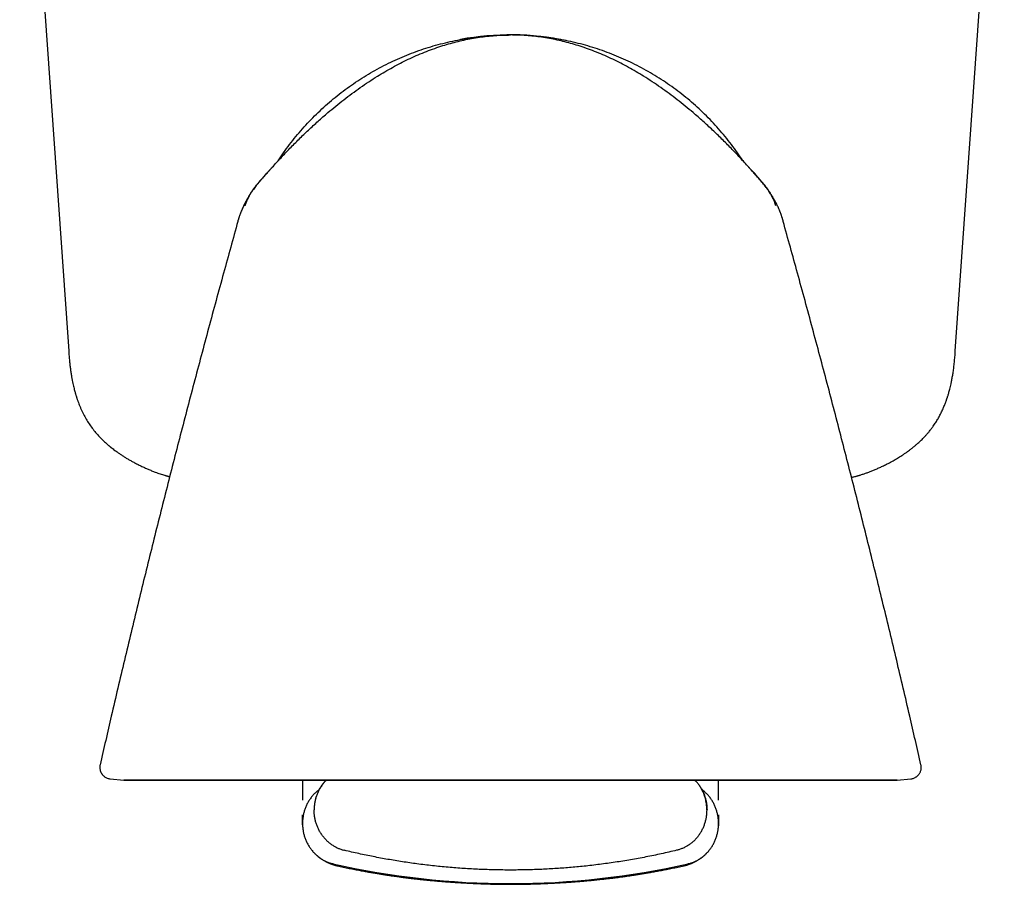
# Model space of a CAD drawing. Header units: millimetres. Extents: x 8 to 865, y 12 to 845.
# Tile 11 of 23: x 474 to 517, y 389 to 426. Entities that reach past the tile are written whole.
import ezdxf

# ---------------------------------------------------------------- set-up
doc = ezdxf.new("R2010")
doc.units = ezdxf.units.MM

msp = doc.modelspace()

# ---------------------------------------------------------------- linework, layer by layer
at = {"color": 7, "linetype": 'Continuous', "lineweight": 30}
for p, q in [((474.015, 441.969), (476.135, 411.649)), ((514.492, 411.649), (516.612, 441.969)), ((495.25, 425.32), (495.25, 425.321)), ((505.558, 419.602), (505.558, 419.602)), ((477.494, 393.766), (477.494, 393.766)), ((513.004, 393.767), (513.004, 393.767)), ((477.93, 393.158), (478.521, 393.096)), ((486.25, 393.095), (486.25, 392.243)), ((504.25, 392.243), (504.25, 393.095)), ((511.979, 393.096), (512.569, 393.158)), ((512.569, 393.158), (512.569, 393.158)), ((486.25, 391.229), (486.25, 391.601)), ((504.25, 391.601), (504.25, 391.229)), ((486.25, 391.17), (486.25, 391.229)), ((486.25, 391.17), (486.25, 391.165)), ((486.25, 391.165), (486.25, 391.133)), ((486.25, 391.133), (486.25, 391.132)), ((504.248, 391.191), (504.248, 391.188)), ((504.25, 391.229), (504.25, 391.17)), ((504.25, 391.165), (504.25, 391.17)), ((504.25, 391.133), (504.25, 391.165)), ((504.25, 391.165), (504.25, 391.132)), ((504.25, 391.133), (504.25, 391.132))]:
    msp.add_line(p, q, dxfattribs=at)
at = {"color": 7, "linetype": 'Continuous', "lineweight": 30, "flags": 128}
for points in [[(495.247, 425.321), (495.223, 425.321), (495.197, 425.32)], [(495.303, 425.32), (495.276, 425.321), (495.252, 425.321)], [(495.25, 393.096), (494.812, 393.096), (494.374, 393.096), (493.937, 393.096), (493.501, 393.096), (493.066, 393.096), (492.633, 393.096), (492.201, 393.096), (491.772, 393.096), (491.345, 393.096), (490.92, 393.096), (490.499, 393.096), (490.08, 393.096), (489.666, 393.096), (489.255, 393.096), (488.848, 393.096), (488.446, 393.096), (488.048, 393.096), (487.655, 393.096), (487.267, 393.096), (486.885, 393.096), (486.509, 393.096), (486.139, 393.096), (485.774, 393.096), (485.417, 393.096), (485.066, 393.096), (484.722, 393.096), (484.385, 393.096), (484.056, 393.096), (483.734, 393.096), (483.421, 393.096), (483.115, 393.096), (482.818, 393.096), (482.529, 393.096), (482.249, 393.096), (481.978, 393.096), (481.716, 393.096), (481.463, 393.096), (481.22, 393.096), (480.986, 393.096), (480.762, 393.096), (480.548, 393.096), (480.344, 393.096), (480.151, 393.096), (479.967, 393.096), (479.794, 393.096), (479.632, 393.096), (479.48, 393.096), (479.34, 393.096), (479.21, 393.096), (479.091, 393.096), (478.983, 393.096), (478.886, 393.096), (478.801, 393.096), (478.727, 393.096), (478.664, 393.096), (478.613, 393.096), (478.572, 393.096), (478.544, 393.096), (478.527, 393.096), (478.521, 393.096), (478.527, 393.096), (478.544, 393.096), (478.572, 393.096), (478.613, 393.096), (478.664, 393.096), (478.727, 393.096), (478.801, 393.096), (478.886, 393.096), (478.983, 393.096), (479.091, 393.096), (479.21, 393.096), (479.34, 393.096), (479.48, 393.096), (479.632, 393.096), (479.794, 393.096), (479.967, 393.096), (480.151, 393.096), (480.344, 393.096), (480.548, 393.096), (480.762, 393.096), (480.986, 393.096), (481.22, 393.096), (481.463, 393.096), (481.716, 393.096), (481.978, 393.096), (482.249, 393.096), (482.529, 393.096), (482.818, 393.096), (483.115, 393.096), (483.421, 393.096), (483.734, 393.096), (484.056, 393.096), (484.385, 393.096), (484.722, 393.096), (485.066, 393.096), (485.417, 393.096), (485.774, 393.096), (486.139, 393.096), (486.509, 393.096), (486.885, 393.096), (487.267, 393.096), (487.655, 393.096), (488.048, 393.096), (488.446, 393.096), (488.848, 393.096), (489.255, 393.096), (489.666, 393.096), (490.08, 393.096), (490.499, 393.096), (490.92, 393.096), (491.345, 393.096), (491.772, 393.096), (492.201, 393.096), (492.633, 393.096), (493.066, 393.096), (493.501, 393.096), (493.937, 393.096), (494.374, 393.096), (494.812, 393.096), (495.25, 393.096)], [(495.25, 393.096), (495.688, 393.096), (496.125, 393.096), (496.562, 393.096), (496.998, 393.096), (497.433, 393.096), (497.867, 393.096), (498.298, 393.096), (498.728, 393.096), (499.155, 393.096), (499.579, 393.096), (500.001, 393.096), (500.419, 393.096), (500.834, 393.096), (501.245, 393.096), (501.651, 393.096), (502.054, 393.096), (502.452, 393.096), (502.844, 393.096), (503.232, 393.096), (503.614, 393.096), (503.99, 393.096), (504.361, 393.096), (504.725, 393.096), (505.083, 393.096), (505.434, 393.096), (505.777, 393.096), (506.114, 393.096), (506.443, 393.096), (506.765, 393.096), (507.079, 393.096), (507.384, 393.096), (507.682, 393.096), (507.97, 393.096), (508.25, 393.096), (508.522, 393.096), (508.784, 393.096), (509.036, 393.096), (509.28, 393.096), (509.513, 393.096), (509.737, 393.096), (509.951, 393.096), (510.155, 393.096), (510.349, 393.096), (510.532, 393.096), (510.705, 393.096), (510.867, 393.096), (511.019, 393.096), (511.16, 393.096), (511.29, 393.096), (511.409, 393.096), (511.516, 393.096), (511.613, 393.096), (511.698, 393.096), (511.773, 393.096), (511.835, 393.096), (511.887, 393.096), (511.927, 393.096), (511.956, 393.096), (511.973, 393.096), (511.979, 393.096), (511.973, 393.096), (511.956, 393.096), (511.927, 393.096), (511.887, 393.096), (511.835, 393.096), (511.773, 393.096), (511.698, 393.096), (511.613, 393.096), (511.516, 393.096), (511.409, 393.096), (511.29, 393.096), (511.16, 393.096), (511.019, 393.096), (510.867, 393.096), (510.705, 393.096), (510.532, 393.096), (510.349, 393.096), (510.155, 393.096), (509.951, 393.096), (509.737, 393.096), (509.513, 393.096), (509.28, 393.096), (509.036, 393.096), (508.784, 393.096), (508.522, 393.096), (508.25, 393.096), (507.97, 393.096), (507.682, 393.096), (507.384, 393.096), (507.079, 393.096), (506.765, 393.096), (506.443, 393.096), (506.114, 393.096), (505.777, 393.096), (505.434, 393.096), (505.083, 393.096), (504.725, 393.096), (504.361, 393.096), (503.99, 393.096), (503.614, 393.096), (503.232, 393.096), (502.844, 393.096), (502.452, 393.096), (502.054, 393.096), (501.651, 393.096), (501.245, 393.096), (500.834, 393.096), (500.419, 393.096), (500.001, 393.096), (499.579, 393.096), (499.155, 393.096), (498.728, 393.096), (498.298, 393.096), (497.867, 393.096), (497.433, 393.096), (496.998, 393.096), (496.562, 393.096), (496.125, 393.096), (495.688, 393.096), (495.25, 393.096)]]:
    msp.add_lwpolyline(points, dxfattribs=at)
at = {"color": 7, "linetype": 'Continuous', "lineweight": 30}
for centre, radius, start, end in [((495.25, 413.7), 11.628, 78.0332, 100.7059), ((495.25, 423.596), 34.966, 257.3053, 270), ((495.25, 423.596), 34.966, 270, 282.6947)]:
    msp.add_arc(centre, radius, start, end, dxfattribs=at)
for points, knots in [([(484.941, 419.602), (485.067, 419.74), (485.319, 420.017), (485.707, 420.423), (486.103, 420.822), (486.508, 421.213), (486.923, 421.594), (487.317, 421.938), (487.688, 422.247), (488.035, 422.523), (488.389, 422.791), (488.749, 423.05), (489.117, 423.3), (489.473, 423.528), (489.817, 423.735), (490.148, 423.923), (490.483, 424.101), (490.824, 424.27), (491.171, 424.428), (491.522, 424.576), (491.878, 424.712), (492.227, 424.831), (492.567, 424.936), (492.897, 425.025), (493.231, 425.104), (493.567, 425.171), (493.904, 425.225), (494.24, 425.268), (494.576, 425.298), (494.913, 425.317), (495.137, 425.319), (495.25, 425.32)], [0, 0, 0, 0, 0.046664, 0.093332, 0.14001, 0.186698, 0.233383, 0.280054, 0.316715, 0.353368, 0.390018, 0.426674, 0.463338, 0.500005, 0.531255, 0.562506, 0.59376, 0.625013, 0.656263, 0.687509, 0.718759, 0.750013, 0.778015, 0.806013, 0.834009, 0.862004, 0.890003, 0.917503, 0.945003, 0.972501, 1, 1, 1, 1]), ([(485.199, 419.883), (485.216, 419.909), (485.31, 420.058), (485.496, 420.321), (485.757, 420.673), (486.032, 421.013), (486.319, 421.344), (486.617, 421.664), (486.928, 421.973), (487.249, 422.271), (487.581, 422.556), (487.923, 422.829), (488.275, 423.09), (488.636, 423.338), (489.005, 423.572), (489.383, 423.793), (489.769, 423.999), (490.162, 424.192), (490.562, 424.37), (490.968, 424.534), (491.38, 424.682), (491.797, 424.816), (492.218, 424.934), (492.644, 425.037), (493.073, 425.124), (493.505, 425.196), (493.939, 425.251), (494.375, 425.291), (494.794, 425.315), (495.068, 425.318), (495.197, 425.32)], [0, 0, 0, 0, 0.007719, 0.044639, 0.081559, 0.118478, 0.155396, 0.192314, 0.22923, 0.266147, 0.303063, 0.33998, 0.376896, 0.413812, 0.450726, 0.48764, 0.524555, 0.56147, 0.598385, 0.6353, 0.672216, 0.709131, 0.746047, 0.782964, 0.819882, 0.856801, 0.893721, 0.93064, 0.967559, 1, 1, 1, 1]), ([(505.558, 419.602), (505.432, 419.74), (505.181, 420.017), (504.792, 420.423), (504.396, 420.822), (503.991, 421.213), (503.577, 421.594), (503.183, 421.938), (502.811, 422.247), (502.464, 422.523), (502.111, 422.791), (501.75, 423.05), (501.383, 423.3), (501.026, 423.528), (500.682, 423.735), (500.352, 423.923), (500.016, 424.101), (499.675, 424.27), (499.329, 424.428), (498.977, 424.576), (498.621, 424.712), (498.272, 424.831), (497.933, 424.936), (497.602, 425.025), (497.268, 425.104), (496.932, 425.171), (496.596, 425.225), (496.259, 425.268), (495.924, 425.298), (495.587, 425.317), (495.362, 425.319), (495.25, 425.32)], [0, 0, 0, 0, 0.046664, 0.093332, 0.14001, 0.186698, 0.233383, 0.280054, 0.316715, 0.353368, 0.390018, 0.426674, 0.463338, 0.500005, 0.531255, 0.562506, 0.59376, 0.625013, 0.656263, 0.687509, 0.718759, 0.750013, 0.778015, 0.806013, 0.834009, 0.862004, 0.890003, 0.917503, 0.945003, 0.972501, 1, 1, 1, 1]), ([(505.3, 419.883), (505.284, 419.909), (505.189, 420.058), (505.003, 420.321), (504.742, 420.673), (504.467, 421.013), (504.181, 421.344), (503.882, 421.664), (503.572, 421.973), (503.25, 422.271), (502.919, 422.556), (502.577, 422.829), (502.225, 423.09), (501.864, 423.338), (501.494, 423.572), (501.116, 423.793), (500.73, 423.999), (500.337, 424.192), (499.937, 424.37), (499.531, 424.534), (499.12, 424.682), (498.703, 424.816), (498.281, 424.934), (497.856, 425.037), (497.427, 425.124), (496.995, 425.196), (496.561, 425.251), (496.125, 425.291), (495.705, 425.315), (495.431, 425.318), (495.303, 425.32)], [0, 0, 0, 0, 0.007709, 0.044629, 0.081549, 0.118469, 0.155388, 0.192306, 0.229223, 0.26614, 0.303057, 0.339974, 0.37689, 0.413806, 0.450721, 0.487636, 0.524551, 0.561466, 0.598382, 0.635298, 0.672214, 0.709129, 0.746046, 0.782963, 0.819882, 0.856801, 0.893721, 0.930641, 0.967561, 1, 1, 1, 1]), ([(484.942, 419.602), (484.941, 419.602), (484.937, 419.597), (484.925, 419.584), (484.908, 419.565), (484.891, 419.546), (484.875, 419.528), (484.86, 419.512), (484.847, 419.499), (484.838, 419.488), (484.83, 419.479), (484.82, 419.468), (484.808, 419.456), (484.795, 419.441), (484.779, 419.424), (484.76, 419.403), (484.736, 419.376), (484.712, 419.349), (484.692, 419.327), (484.676, 419.309), (484.658, 419.289), (484.639, 419.268), (484.617, 419.243), (484.588, 419.21), (484.553, 419.171), (484.512, 419.123), (484.468, 419.071), (484.421, 419.016), (484.375, 418.96), (484.328, 418.902), (484.277, 418.839), (484.223, 418.77), (484.167, 418.696), (484.116, 418.627), (484.072, 418.565), (484.035, 418.512), (484.004, 418.466), (483.979, 418.428), (483.957, 418.394), (483.933, 418.357), (483.908, 418.317), (483.882, 418.274), (483.855, 418.227), (483.822, 418.17), (483.786, 418.104), (483.749, 418.033), (483.712, 417.958), (483.675, 417.88), (483.637, 417.793), (483.611, 417.731), (483.598, 417.697), (483.597, 417.695)], [0, 0, 0, 0, 0.000804, 0.006301, 0.019353, 0.036091, 0.057074, 0.082583, 0.112775, 0.147745, 0.177477, 0.204394, 0.228367, 0.249488, 0.26789, 0.287377, 0.303589, 0.317647, 0.324406, 0.331283, 0.3394, 0.348224, 0.35846, 0.371061, 0.387105, 0.406236, 0.428564, 0.450172, 0.473842, 0.497077, 0.519468, 0.548212, 0.575993, 0.603182, 0.626324, 0.647604, 0.665214, 0.679158, 0.691002, 0.705185, 0.722026, 0.737453, 0.757501, 0.78228, 0.811863, 0.846308, 0.878768, 0.914678, 0.95407, 0.99697, 1, 1, 1, 1]), ([(484.297, 418.864), (484.33, 418.903), (484.393, 418.979), (484.486, 419.087), (484.571, 419.184), (484.647, 419.272), (484.715, 419.349), (484.775, 419.416), (484.825, 419.472), (484.864, 419.516), (484.894, 419.549), (484.914, 419.571), (484.928, 419.587), (484.935, 419.595), (484.937, 419.597)], [0, 0, 0, 0, 0.158215, 0.304443, 0.437222, 0.556488, 0.662114, 0.754, 0.832074, 0.896286, 0.935328, 0.966545, 0.989932, 1, 1, 1, 1]), ([(484.942, 419.602), (484.942, 419.602), (484.942, 419.602), (484.941, 419.602), (484.941, 419.602), (484.941, 419.602)], [0, 0, 0, 0, 0.145578, 0.59702, 1, 1, 1, 1]), ([(506.9, 417.7), (506.9, 417.701), (506.887, 417.733), (506.862, 417.794), (506.824, 417.881), (506.787, 417.959), (506.75, 418.034), (506.713, 418.105), (506.677, 418.171), (506.645, 418.228), (506.617, 418.274), (506.592, 418.316), (506.569, 418.353), (506.548, 418.386), (506.528, 418.416), (506.508, 418.446), (506.485, 418.482), (506.456, 418.524), (506.422, 418.572), (506.381, 418.63), (506.332, 418.696), (506.276, 418.77), (506.222, 418.839), (506.171, 418.902), (506.124, 418.96), (506.078, 419.016), (506.032, 419.07), (505.989, 419.121), (505.949, 419.167), (505.915, 419.206), (505.886, 419.239), (505.863, 419.266), (505.843, 419.288), (505.82, 419.314), (505.793, 419.344), (505.764, 419.375), (505.74, 419.402), (505.721, 419.423), (505.705, 419.441), (505.692, 419.455), (505.68, 419.468), (505.67, 419.479), (505.662, 419.487), (505.653, 419.498), (505.64, 419.512), (505.626, 419.527), (505.61, 419.545), (505.592, 419.564), (505.575, 419.583), (505.563, 419.596), (505.559, 419.601), (505.558, 419.602)], [0, 0, 0, 0, 0.001185, 0.044157, 0.083612, 0.119576, 0.152081, 0.186569, 0.216183, 0.240982, 0.261038, 0.276463, 0.291356, 0.304202, 0.315046, 0.325897, 0.339542, 0.356002, 0.375254, 0.395541, 0.422782, 0.450619, 0.479423, 0.501863, 0.525149, 0.548852, 0.570471, 0.59186, 0.610325, 0.62596, 0.638915, 0.649899, 0.659211, 0.667733, 0.681319, 0.695396, 0.711636, 0.731163, 0.749605, 0.770772, 0.794798, 0.821774, 0.851564, 0.886588, 0.916848, 0.942436, 0.963507, 0.980341, 0.993487, 0.999023, 1, 1, 1, 1]), ([(505.56, 419.6), (505.562, 419.597), (505.57, 419.589), (505.578, 419.58), (505.585, 419.573), (505.586, 419.571)], [0, 0, 0, 0, 0.263509, 0.889132, 1, 1, 1, 1]), ([(506.266, 418.782), (506.221, 418.839), (506.116, 418.971), (505.941, 419.17), (505.753, 419.385), (505.625, 419.527), (505.562, 419.597)], [0, 0, 0, 0, 0.203342, 0.469212, 0.736532, 1, 1, 1, 1]), ([(484.767, 419.41), (484.762, 419.405), (484.736, 419.377), (484.688, 419.325), (484.621, 419.252), (484.55, 419.174), (484.477, 419.092), (484.41, 419.017), (484.351, 418.948), (484.302, 418.889), (484.257, 418.833), (484.219, 418.785), (484.188, 418.744), (484.163, 418.712), (484.141, 418.682), (484.118, 418.649), (484.089, 418.608), (484.056, 418.559), (484.02, 418.503), (483.982, 418.442), (483.958, 418.399), (483.946, 418.377)], [0, 0, 0, 0, 0.015998, 0.08585, 0.161687, 0.241128, 0.324065, 0.410393, 0.46977, 0.530099, 0.584606, 0.6311, 0.669631, 0.700244, 0.723837, 0.753065, 0.792028, 0.837582, 0.888021, 0.943323, 1, 1, 1, 1]), ([(505.726, 419.414), (505.744, 419.394), (505.785, 419.348), (505.826, 419.302), (505.848, 419.276), (505.848, 419.276)], [0, 0, 0, 0, 0.4434195, 0.9957412, 1, 1, 1, 1]), ([(506.553, 418.377), (506.541, 418.399), (506.517, 418.441), (506.48, 418.502), (506.444, 418.558), (506.411, 418.608), (506.382, 418.649), (506.358, 418.682), (506.336, 418.711), (506.312, 418.744), (506.281, 418.784), (506.243, 418.833), (506.198, 418.888), (506.149, 418.947), (506.092, 419.014), (506.028, 419.086), (505.96, 419.163), (505.893, 419.236), (505.829, 419.305), (505.776, 419.363), (505.744, 419.398), (505.732, 419.411)], [0, 0, 0, 0, 0.055599, 0.110896, 0.161335, 0.206893, 0.245923, 0.275241, 0.29877, 0.329237, 0.367615, 0.413949, 0.468287, 0.528506, 0.587805, 0.668374, 0.746, 0.820594, 0.892086, 0.959248, 1, 1, 1, 1]), ([(483.938, 418.362), (483.929, 418.345), (483.912, 418.313), (483.888, 418.264), (483.867, 418.219), (483.848, 418.176), (483.835, 418.144), (483.826, 418.122), (483.821, 418.108), (483.817, 418.097), (483.812, 418.085), (483.809, 418.077), (483.805, 418.064), (483.801, 418.053), (483.796, 418.043), (483.792, 418.033), (483.787, 418.025), (483.782, 418.018), (483.778, 418.014), (483.775, 418.012), (483.773, 418.01), (483.773, 418.01), (483.772, 418.01)], [0, 0, 0, 0, 0.031817, 0.063608, 0.092094, 0.117957, 0.143711, 0.157029, 0.170215, 0.183689, 0.197896, 0.245061, 0.294719, 0.3468, 0.411329, 0.479298, 0.564743, 0.655148, 0.750542, 0.83995, 0.933364, 1, 1, 1, 1]), ([(483.773, 417.94), (483.774, 417.943), (483.782, 417.972), (483.802, 418.032), (483.837, 418.126), (483.882, 418.232), (483.939, 418.347), (484.003, 418.462), (484.053, 418.536), (484.076, 418.571)], [0, 0, 0, 0, 0.01265, 0.127657, 0.273145, 0.437118, 0.619498, 0.820503, 1, 1, 1, 1]), ([(506.725, 417.94), (506.721, 417.954), (506.705, 418.015), (506.666, 418.118), (506.604, 418.264), (506.526, 418.414), (506.459, 418.516), (506.428, 418.564)], [0, 0, 0, 0, 0.064543, 0.271002, 0.476379, 0.74904, 1, 1, 1, 1]), ([(506.727, 418.011), (506.727, 418.011), (506.727, 418.011), (506.725, 418.012), (506.722, 418.014), (506.717, 418.019), (506.711, 418.027), (506.705, 418.037), (506.699, 418.053), (506.693, 418.068), (506.688, 418.082), (506.686, 418.088), (506.683, 418.098), (506.679, 418.108), (506.673, 418.122), (506.665, 418.144), (506.652, 418.176), (506.633, 418.218), (506.612, 418.264), (506.588, 418.312), (506.57, 418.345), (506.562, 418.362)], [0, 0, 0, 0, 0.018572, 0.130969, 0.242605, 0.348006, 0.447202, 0.552445, 0.649814, 0.739431, 0.771071, 0.801576, 0.81573, 0.829156, 0.842303, 0.855604, 0.881414, 0.907332, 0.935852, 0.967692, 1, 1, 1, 1]), ([(483.596, 417.696), (483.594, 417.692), (483.588, 417.677), (483.576, 417.648), (483.562, 417.609), (483.547, 417.57), (483.534, 417.532), (483.522, 417.496), (483.511, 417.464), (483.5, 417.43), (483.49, 417.396), (483.479, 417.362), (483.469, 417.327), (483.459, 417.292), (483.452, 417.268), (483.449, 417.256)], [0, 0, 0, 0, 0.043069, 0.175611, 0.29908, 0.411724, 0.512406, 0.580048, 0.64167, 0.699135, 0.755337, 0.812577, 0.872192, 0.934693, 1, 1, 1, 1]), ([(507.051, 417.256), (507.047, 417.268), (507.041, 417.292), (507.031, 417.327), (507.02, 417.362), (507.01, 417.396), (506.999, 417.43), (506.988, 417.464), (506.977, 417.496), (506.965, 417.532), (506.952, 417.57), (506.938, 417.609), (506.923, 417.648), (506.911, 417.678), (506.904, 417.695), (506.902, 417.701)], [0, 0, 0, 0, 0.0641628, 0.1255698, 0.1841404, 0.2403777, 0.2955949, 0.352053, 0.4125966, 0.4790539, 0.5779727, 0.6886446, 0.8099514, 0.9401735, 1, 1, 1, 1]), ([(483.455, 417.259), (483.248, 416.514), (482.819, 414.977), (482.185, 412.642), (481.548, 410.256), (480.923, 407.867), (480.31, 405.474), (479.709, 403.079), (479.119, 400.681), (478.542, 398.279), (478, 395.975), (477.655, 394.469), (477.494, 393.766)], [0, 0, 0, 0, 0.09559, 0.197465, 0.299345, 0.401228, 0.503115, 0.605006, 0.706902, 0.808801, 0.910705, 1, 1, 1, 1]), ([(513.005, 393.767), (512.844, 394.47), (512.5, 395.975), (511.957, 398.279), (511.38, 400.681), (510.791, 403.079), (510.189, 405.474), (509.576, 407.867), (508.951, 410.256), (508.315, 412.642), (507.68, 414.977), (507.252, 416.514), (507.045, 417.259)], [0, 0, 0, 0, 0.089256, 0.191164, 0.293067, 0.394967, 0.496862, 0.598754, 0.700641, 0.802525, 0.904405, 1, 1, 1, 1]), ([(476.134, 411.648), (476.139, 411.576), (476.149, 411.435), (476.168, 411.229), (476.189, 411.035), (476.211, 410.854), (476.236, 410.686), (476.261, 410.531), (476.287, 410.389), (476.314, 410.261), (476.34, 410.145), (476.364, 410.043), (476.387, 409.954), (476.408, 409.877), (476.427, 409.814), (476.442, 409.764), (476.453, 409.727), (476.461, 409.702), (476.466, 409.685), (476.471, 409.669), (476.478, 409.649), (476.488, 409.619), (476.501, 409.579), (476.517, 409.532), (476.535, 409.481), (476.561, 409.413), (476.595, 409.324), (476.64, 409.215), (476.692, 409.098), (476.764, 408.947), (476.859, 408.766), (476.982, 408.563), (477.116, 408.365), (477.262, 408.176), (477.391, 408.027), (477.497, 407.914), (477.575, 407.835), (477.65, 407.763), (477.718, 407.701), (477.776, 407.649), (477.822, 407.609), (477.856, 407.58), (477.88, 407.559), (477.9, 407.543), (477.921, 407.526), (477.947, 407.504), (477.992, 407.468), (478.056, 407.418), (478.139, 407.356), (478.231, 407.288), (478.333, 407.217), (478.444, 407.143), (478.563, 407.067), (478.688, 406.991), (478.818, 406.917), (478.957, 406.84), (479.105, 406.763), (479.261, 406.686), (479.416, 406.614), (479.57, 406.546), (479.721, 406.483), (479.86, 406.428), (479.983, 406.383), (480.089, 406.346), (480.184, 406.315), (480.258, 406.292), (480.311, 406.276), (480.345, 406.267), (480.37, 406.26), (480.387, 406.255), (480.399, 406.252), (480.416, 406.248), (480.443, 406.241), (480.474, 406.233), (480.495, 406.228), (480.505, 406.226)], [0, 0, 0, 0, 0.028779, 0.056074, 0.081761, 0.105828, 0.128239, 0.148973, 0.168011, 0.185342, 0.200959, 0.214853, 0.227022, 0.237462, 0.246169, 0.253141, 0.258113, 0.261546, 0.263442, 0.265226, 0.268059, 0.271941, 0.277857, 0.284571, 0.291673, 0.299166, 0.31352, 0.329134, 0.346008, 0.364135, 0.395354, 0.42673, 0.458136, 0.489638, 0.521337, 0.536197, 0.551084, 0.5651, 0.57727, 0.587577, 0.596007, 0.601311, 0.60545, 0.608426, 0.611607, 0.616119, 0.621965, 0.63434, 0.64815, 0.663301, 0.679773, 0.697525, 0.716157, 0.735838, 0.755674, 0.775404, 0.798697, 0.821703, 0.844335, 0.866519, 0.888206, 0.909232, 0.925616, 0.940448, 0.953837, 0.96589, 0.971448, 0.976562, 0.980274, 0.982341, 0.983522, 0.985731, 0.989917, 0.995775, 1, 1, 1, 1]), ([(510.002, 406.198), (510.026, 406.203), (510.073, 406.213), (510.139, 406.229), (510.194, 406.243), (510.237, 406.255), (510.273, 406.264), (510.309, 406.275), (510.355, 406.288), (510.411, 406.305), (510.476, 406.326), (510.566, 406.355), (510.679, 406.395), (510.815, 406.447), (510.958, 406.504), (511.109, 406.568), (511.267, 406.64), (511.429, 406.717), (511.607, 406.807), (511.796, 406.908), (511.99, 407.021), (512.149, 407.121), (512.276, 407.205), (512.372, 407.271), (512.46, 407.335), (512.536, 407.391), (512.597, 407.439), (512.646, 407.477), (512.689, 407.512), (512.729, 407.545), (512.77, 407.579), (512.819, 407.621), (512.877, 407.671), (512.943, 407.732), (513.015, 407.8), (513.094, 407.877), (513.178, 407.965), (513.267, 408.062), (513.359, 408.17), (513.451, 408.287), (513.55, 408.421), (513.648, 408.569), (513.744, 408.726), (513.819, 408.862), (513.877, 408.977), (513.922, 409.071), (513.964, 409.162), (514.002, 409.251), (514.036, 409.336), (514.064, 409.407), (514.085, 409.462), (514.099, 409.503), (514.111, 409.537), (514.121, 409.566), (514.129, 409.588), (514.136, 409.608), (514.144, 409.632), (514.155, 409.666), (514.169, 409.712), (514.187, 409.769), (514.208, 409.84), (514.231, 409.922), (514.256, 410.017), (514.282, 410.124), (514.311, 410.251), (514.341, 410.398), (514.372, 410.568), (514.402, 410.753), (514.429, 410.955), (514.453, 411.173), (514.475, 411.405), (514.487, 411.566), (514.493, 411.648)], [0, 0, 0, 0, 0.0109, 0.020782, 0.028961, 0.035322, 0.039376, 0.044263, 0.050552, 0.058302, 0.067564, 0.07757, 0.095486, 0.114429, 0.134472, 0.155691, 0.17814, 0.20178, 0.225504, 0.255796, 0.285039, 0.313018, 0.328849, 0.344158, 0.358652, 0.371435, 0.380875, 0.389017, 0.395862, 0.402156, 0.409194, 0.416998, 0.427247, 0.438826, 0.451735, 0.465958, 0.481767, 0.498889, 0.517275, 0.536902, 0.556856, 0.5819, 0.605762, 0.62848, 0.642357, 0.655789, 0.668781, 0.681337, 0.693446, 0.704514, 0.710925, 0.716496, 0.72123, 0.725128, 0.72819, 0.730441, 0.733415, 0.738011, 0.744239, 0.752097, 0.761582, 0.772691, 0.785422, 0.799771, 0.815733, 0.835943, 0.858241, 0.882607, 0.909013, 0.937422, 0.967788, 1, 1, 1, 1]), ([(477.495, 393.771), (477.49, 393.749), (477.482, 393.707), (477.48, 393.645), (477.485, 393.588), (477.495, 393.536), (477.508, 393.491), (477.523, 393.453), (477.539, 393.421), (477.556, 393.392), (477.577, 393.36), (477.605, 393.324), (477.642, 393.286), (477.687, 393.249), (477.742, 393.214), (477.805, 393.186), (477.868, 393.166), (477.911, 393.161), (477.93, 393.159)], [0, 0, 0, 0, 0.076923, 0.150184, 0.218475, 0.280698, 0.335999, 0.383769, 0.423605, 0.460417, 0.505411, 0.558881, 0.620538, 0.689843, 0.765953, 0.847687, 0.93356, 1, 1, 1, 1]), ([(512.569, 393.158), (512.585, 393.16), (512.621, 393.164), (512.674, 393.179), (512.728, 393.2), (512.774, 393.225), (512.813, 393.25), (512.844, 393.276), (512.87, 393.299), (512.894, 393.324), (512.918, 393.354), (512.944, 393.392), (512.97, 393.438), (512.992, 393.492), (513.01, 393.555), (513.019, 393.623), (513.019, 393.697), (513.009, 393.746), (513.005, 393.771)], [0, 0, 0, 0, 0.055147, 0.128029, 0.19598, 0.257882, 0.312861, 0.360283, 0.399731, 0.436585, 0.481681, 0.53522, 0.596951, 0.666375, 0.742687, 0.824743, 0.91108, 1, 1, 1, 1]), ([(487.119, 392.929), (487.089, 392.887), (487.03, 392.804), (486.954, 392.67), (486.89, 392.531), (486.838, 392.389), (486.798, 392.244), (486.77, 392.099), (486.753, 391.955), (486.751, 391.86), (486.75, 391.813)], [0, 0, 0, 0, 0.128371, 0.256828, 0.38483, 0.511835, 0.637322, 0.7608, 0.881824, 1, 1, 1, 1]), ([(487.272, 393.096), (487.271, 393.095), (487.261, 393.084), (487.238, 393.06), (487.203, 393.021), (487.163, 392.974), (487.122, 392.921), (487.079, 392.863), (487.036, 392.799), (486.995, 392.734), (486.957, 392.665), (486.923, 392.596), (486.892, 392.527), (486.866, 392.459), (486.843, 392.393), (486.82, 392.317), (486.799, 392.233), (486.781, 392.143), (486.77, 392.075), (486.765, 392.028), (486.762, 392), (486.759, 391.974), (486.757, 391.946), (486.755, 391.913), (486.753, 391.87), (486.753, 391.837), (486.753, 391.818)], [0, 0, 0, 0, 0.002326, 0.029232, 0.066964, 0.109908, 0.158558, 0.213268, 0.274294, 0.338788, 0.399764, 0.457089, 0.510991, 0.561774, 0.609829, 0.655641, 0.720901, 0.782578, 0.840679, 0.859435, 0.877769, 0.895682, 0.913178, 0.933016, 0.961927, 1, 1, 1, 1]), ([(487.119, 392.929), (487.15, 392.969), (487.196, 393.028), (487.248, 393.08), (487.264, 393.096)], [0, 0, 0, 0, 0.6914824, 1, 1, 1, 1]), ([(503.743, 391.821), (503.742, 391.843), (503.742, 391.884), (503.739, 391.939), (503.735, 391.985), (503.731, 392.025), (503.727, 392.063), (503.721, 392.101), (503.712, 392.161), (503.694, 392.247), (503.666, 392.356), (503.629, 392.467), (503.584, 392.577), (503.532, 392.687), (503.471, 392.793), (503.399, 392.903), (503.321, 393.005), (503.26, 393.069), (503.234, 393.096)], [0, 0, 0, 0, 0.048048, 0.087508, 0.118193, 0.145561, 0.172836, 0.200007, 0.227065, 0.303415, 0.386149, 0.466991, 0.552706, 0.639483, 0.726246, 0.812769, 0.92024, 1, 1, 1, 1]), ([(503.38, 392.929), (503.349, 392.969), (503.304, 393.028), (503.252, 393.08), (503.235, 393.096)], [0, 0, 0, 0, 0.691482, 1, 1, 1, 1]), ([(503.38, 392.929), (503.41, 392.887), (503.47, 392.804), (503.545, 392.67), (503.61, 392.531), (503.662, 392.389), (503.702, 392.244), (503.73, 392.099), (503.747, 391.955), (503.749, 391.86), (503.75, 391.813)], [0, 0, 0, 0, 0.128371, 0.256828, 0.38483, 0.511835, 0.637322, 0.7608, 0.881824, 1, 1, 1, 1]), ([(486.619, 392.346), (486.589, 392.304), (486.53, 392.221), (486.454, 392.087), (486.39, 391.948), (486.338, 391.805), (486.298, 391.661), (486.27, 391.516), (486.253, 391.372), (486.251, 391.277), (486.25, 391.229)], [0, 0, 0, 0, 0.128371, 0.256828, 0.38483, 0.511835, 0.637322, 0.7608, 0.881824, 1, 1, 1, 1]), ([(486.969, 392.693), (486.958, 392.685), (486.906, 392.649), (486.821, 392.572), (486.714, 392.465), (486.651, 392.386), (486.619, 392.346)], [0, 0, 0, 0, 0.082584, 0.384945, 0.691123, 1, 1, 1, 1]), ([(486.964, 392.684), (486.963, 392.683), (486.962, 392.681), (486.96, 392.677), (486.958, 392.674), (486.957, 392.671), (486.956, 392.669), (486.954, 392.667), (486.953, 392.665), (486.952, 392.663), (486.952, 392.662), (486.951, 392.661), (486.951, 392.66), (486.95, 392.659), (486.949, 392.657), (486.948, 392.655), (486.946, 392.652), (486.944, 392.649), (486.943, 392.646), (486.941, 392.643), (486.939, 392.64), (486.938, 392.637), (486.936, 392.635), (486.935, 392.632), (486.933, 392.63), (486.932, 392.628), (486.931, 392.627), (486.931, 392.626), (486.93, 392.625), (486.929, 392.623), (486.929, 392.622), (486.928, 392.621), (486.927, 392.62), (486.926, 392.619), (486.926, 392.618), (486.925, 392.617), (486.925, 392.617), (486.925, 392.616), (486.924, 392.616), (486.924, 392.616), (486.924, 392.616), (486.924, 392.616), (486.924, 392.616), (486.924, 392.616)], [0, 0, 0, 0, 0.029458, 0.056823, 0.082097, 0.10528, 0.12637, 0.145368, 0.162274, 0.175933, 0.187835, 0.197979, 0.207459, 0.217238, 0.227316, 0.255784, 0.286396, 0.319125, 0.352751, 0.38732, 0.422147, 0.457233, 0.492324, 0.525866, 0.557593, 0.587505, 0.611175, 0.634711, 0.658246, 0.681782, 0.705761, 0.731091, 0.762715, 0.796255, 0.831312, 0.866054, 0.904319, 0.941902, 0.953806, 0.966936, 0.981421, 0.997262, 1, 1, 1, 1]), ([(503.88, 392.346), (503.849, 392.386), (503.786, 392.465), (503.678, 392.572), (503.593, 392.649), (503.541, 392.685), (503.53, 392.693)], [0, 0, 0, 0, 0.308877, 0.615055, 0.917416, 1, 1, 1, 1]), ([(503.575, 392.616), (503.575, 392.616), (503.575, 392.616), (503.574, 392.618), (503.573, 392.619), (503.573, 392.62), (503.572, 392.621), (503.572, 392.621), (503.571, 392.622), (503.57, 392.624), (503.569, 392.625), (503.568, 392.626), (503.567, 392.628), (503.566, 392.629), (503.565, 392.631), (503.564, 392.633), (503.563, 392.635), (503.562, 392.637), (503.561, 392.639), (503.56, 392.641), (503.559, 392.643), (503.557, 392.645), (503.556, 392.647), (503.555, 392.648), (503.555, 392.65), (503.554, 392.651), (503.553, 392.652), (503.552, 392.654), (503.551, 392.655), (503.55, 392.657), (503.549, 392.659), (503.548, 392.661), (503.547, 392.664), (503.545, 392.667), (503.543, 392.67), (503.542, 392.673), (503.54, 392.677), (503.538, 392.68), (503.536, 392.683), (503.536, 392.684)], [0, 0, 0, 0, 0.039707, 0.142415, 0.163165, 0.184128, 0.206485, 0.2305, 0.256175, 0.283005, 0.311435, 0.340699, 0.368757, 0.40157, 0.432378, 0.46118, 0.488229, 0.514176, 0.539055, 0.567007, 0.593641, 0.620818, 0.649065, 0.662066, 0.675283, 0.688714, 0.7025, 0.71779, 0.734517, 0.752941, 0.77306, 0.794875, 0.818882, 0.844655, 0.872194, 0.901497, 0.932566, 0.965401, 1, 1, 1, 1]), ([(504.25, 391.229), (504.249, 391.277), (504.247, 391.372), (504.23, 391.516), (504.202, 391.661), (504.162, 391.805), (504.11, 391.948), (504.045, 392.087), (503.97, 392.221), (503.91, 392.304), (503.88, 392.346)], [0, 0, 0, 0, 0.118176, 0.2392, 0.362678, 0.488165, 0.61517, 0.743172, 0.871629, 1, 1, 1, 1]), ([(487.119, 390.696), (487.089, 390.738), (487.03, 390.821), (486.954, 390.955), (486.89, 391.094), (486.838, 391.237), (486.798, 391.381), (486.77, 391.526), (486.753, 391.67), (486.751, 391.766), (486.75, 391.813)], [0, 0, 0, 0, 0.128371, 0.256828, 0.38483, 0.511835, 0.637322, 0.7608, 0.881824, 1, 1, 1, 1]), ([(503.38, 390.696), (503.41, 390.738), (503.47, 390.821), (503.545, 390.955), (503.61, 391.094), (503.662, 391.237), (503.702, 391.381), (503.73, 391.526), (503.747, 391.67), (503.749, 391.766), (503.75, 391.813)], [0, 0, 0, 0, 0.128371, 0.256828, 0.38483, 0.511835, 0.637322, 0.7608, 0.881824, 1, 1, 1, 1]), ([(504.25, 391.23), (504.25, 391.241), (504.25, 391.264), (504.25, 391.297), (504.249, 391.339), (504.249, 391.386), (504.25, 391.44), (504.25, 391.488), (504.25, 391.525), (504.25, 391.538)], [0, 0, 0, 0, 0.0938448, 0.201161, 0.3067113, 0.5007091, 0.6930247, 0.8858254, 1, 1, 1, 1]), ([(486.25, 391.229), (486.251, 391.182), (486.253, 391.087), (486.27, 390.943), (486.298, 390.798), (486.338, 390.654), (486.39, 390.511), (486.454, 390.372), (486.53, 390.238), (486.589, 390.155), (486.619, 390.113)], [0, 0, 0, 0, 0.118176, 0.2392, 0.362678, 0.488165, 0.61517, 0.743172, 0.871629, 1, 1, 1, 1]), ([(486.25, 391.132), (486.252, 391.107), (486.254, 391.08), (486.259, 391.053), (486.259, 391.051)], [0, 0, 0, 0, 0.9448675, 1, 1, 1, 1]), ([(503.88, 390.113), (503.91, 390.155), (503.97, 390.238), (504.045, 390.372), (504.11, 390.511), (504.162, 390.654), (504.202, 390.798), (504.23, 390.943), (504.247, 391.087), (504.249, 391.182), (504.25, 391.229)], [0, 0, 0, 0, 0.1283709, 0.2568282, 0.3848297, 0.5118353, 0.6373223, 0.7608004, 0.8818237, 1, 1, 1, 1]), ([(504.24, 391.051), (504.241, 391.053), (504.246, 391.08), (504.248, 391.107), (504.25, 391.132)], [0, 0, 0, 0, 0.055131, 1, 1, 1, 1]), ([(487.119, 390.696), (487.151, 390.656), (487.214, 390.577), (487.321, 390.469), (487.434, 390.372), (487.554, 390.286), (487.679, 390.213), (487.806, 390.152), (487.935, 390.103), (488.022, 390.079), (488.066, 390.068)], [0, 0, 0, 0, 0.131904, 0.262655, 0.391776, 0.518841, 0.643479, 0.765379, 0.884286, 1, 1, 1, 1]), ([(503.38, 390.696), (503.349, 390.656), (503.286, 390.577), (503.179, 390.469), (503.065, 390.372), (502.945, 390.286), (502.821, 390.213), (502.693, 390.152), (502.565, 390.103), (502.477, 390.079), (502.434, 390.068)], [0, 0, 0, 0, 0.131904, 0.262655, 0.391776, 0.518841, 0.643479, 0.765379, 0.884286, 1, 1, 1, 1]), ([(486.619, 390.113), (486.651, 390.073), (486.714, 389.994), (486.821, 389.886), (486.934, 389.789), (487.054, 389.703), (487.179, 389.63), (487.306, 389.569), (487.435, 389.519), (487.522, 389.496), (487.566, 389.485)], [0, 0, 0, 0, 0.131904, 0.262655, 0.391776, 0.518841, 0.643479, 0.765379, 0.884286, 1, 1, 1, 1]), ([(486.773, 389.935), (486.78, 389.928), (486.792, 389.916), (486.818, 389.891), (486.848, 389.863), (486.884, 389.831), (486.929, 389.794), (486.971, 389.761), (487.004, 389.737), (487.032, 389.717), (487.059, 389.698), (487.092, 389.677), (487.128, 389.654), (487.176, 389.625), (487.224, 389.599), (487.268, 389.575), (487.303, 389.558), (487.331, 389.545), (487.358, 389.533), (487.386, 389.52), (487.413, 389.509), (487.437, 389.499), (487.458, 389.491), (487.48, 389.482), (487.503, 389.474), (487.529, 389.464), (487.559, 389.454), (487.594, 389.443), (487.635, 389.43), (487.682, 389.416), (487.716, 389.407), (487.734, 389.403)], [0, 0, 0, 0, 0.042948, 0.082217, 0.118273, 0.151682, 0.186764, 0.217435, 0.242205, 0.265591, 0.290318, 0.316473, 0.36071, 0.409555, 0.463213, 0.504946, 0.538939, 0.564865, 0.59113, 0.620533, 0.653083, 0.674069, 0.696133, 0.71928, 0.743513, 0.76959, 0.801822, 0.840929, 0.88696, 0.939964, 1, 1, 1, 1]), ([(495.25, 389.215), (495.025, 389.217), (494.574, 389.22), (493.899, 389.243), (493.224, 389.28), (492.549, 389.332), (491.875, 389.399), (491.216, 389.479), (490.571, 389.572), (489.94, 389.676), (489.313, 389.793), (488.687, 389.922), (488.273, 390.019), (488.066, 390.068)], [0, 0, 0, 0, 0.093098, 0.18629, 0.279559, 0.372891, 0.466269, 0.55968, 0.647768, 0.735857, 0.823934, 0.911986, 1, 1, 1, 1]), ([(502.434, 390.068), (502.214, 390.017), (501.774, 389.914), (501.111, 389.778), (500.445, 389.656), (499.776, 389.549), (499.105, 389.456), (498.445, 389.38), (497.796, 389.319), (497.16, 389.273), (496.523, 389.24), (495.886, 389.219), (495.462, 389.217), (495.25, 389.215)], [0, 0, 0, 0, 0.093349, 0.18674, 0.280158, 0.373587, 0.46701, 0.560413, 0.648446, 0.736434, 0.824365, 0.912224, 1, 1, 1, 1]), ([(502.766, 389.403), (502.779, 389.406), (502.804, 389.413), (502.84, 389.423), (502.871, 389.432), (502.897, 389.44), (502.918, 389.447), (502.936, 389.453), (502.96, 389.461), (502.993, 389.472), (503.03, 389.486), (503.062, 389.499), (503.084, 389.508), (503.104, 389.516), (503.123, 389.525), (503.144, 389.534), (503.169, 389.545), (503.2, 389.56), (503.237, 389.579), (503.281, 389.601), (503.327, 389.627), (503.374, 389.655), (503.418, 389.683), (503.453, 389.707), (503.481, 389.726), (503.501, 389.741), (503.521, 389.756), (503.543, 389.773), (503.565, 389.79), (503.591, 389.811), (503.62, 389.836), (503.65, 389.861), (503.668, 389.879), (503.676, 389.886)], [0, 0, 0, 0, 0.048789, 0.091803, 0.129076, 0.160641, 0.186525, 0.206753, 0.222974, 0.269826, 0.320858, 0.350149, 0.375682, 0.397475, 0.416358, 0.438462, 0.465028, 0.499067, 0.538895, 0.585255, 0.636491, 0.686057, 0.733259, 0.777843, 0.798577, 0.817586, 0.834957, 0.850975, 0.869838, 0.893424, 0.927373, 0.967973, 1, 1, 1, 1]), ([(502.934, 389.485), (502.977, 389.496), (503.065, 389.519), (503.193, 389.569), (503.321, 389.63), (503.445, 389.703), (503.565, 389.789), (503.679, 389.886), (503.786, 389.994), (503.849, 390.073), (503.88, 390.113)], [0, 0, 0, 0, 0.115714, 0.234621, 0.356521, 0.481159, 0.608224, 0.737345, 0.868096, 1, 1, 1, 1]), ([(503.678, 389.888), (503.681, 389.891), (503.698, 389.907), (503.714, 389.922), (503.726, 389.935)], [0, 0, 0, 0, 0.1921878, 1, 1, 1, 1]), ([(487.752, 389.399), (487.735, 389.403), (487.693, 389.413), (487.63, 389.44), (487.587, 389.47), (487.566, 389.485)], [0, 0, 0, 0, 0.247474, 0.62495, 1, 1, 1, 1]), ([(487.752, 389.399), (487.84, 389.379), (488.012, 389.342), (488.265, 389.29), (488.505, 389.242), (488.734, 389.198), (488.949, 389.158), (489.151, 389.122), (489.34, 389.09), (489.517, 389.06), (489.688, 389.033), (489.853, 389.007), (490.01, 388.983), (490.152, 388.962), (490.275, 388.945), (490.379, 388.93), (490.466, 388.918), (490.541, 388.908), (490.603, 388.9), (490.652, 388.894), (490.689, 388.889), (490.714, 388.886), (490.734, 388.883), (490.757, 388.88), (490.791, 388.876), (490.835, 388.871), (490.887, 388.864), (490.953, 388.856), (491.033, 388.847), (491.127, 388.836), (491.229, 388.824), (491.333, 388.813), (491.468, 388.798), (491.629, 388.782), (491.802, 388.765), (491.954, 388.752), (492.087, 388.74), (492.213, 388.729), (492.33, 388.72), (492.435, 388.712), (492.522, 388.706), (492.594, 388.701), (492.652, 388.697), (492.696, 388.694), (492.731, 388.691), (492.763, 388.689), (492.803, 388.687), (492.849, 388.684), (492.901, 388.68), (492.958, 388.677), (493.023, 388.673), (493.096, 388.669), (493.173, 388.664), (493.249, 388.66), (493.327, 388.656), (493.401, 388.652), (493.47, 388.649), (493.525, 388.646), (493.561, 388.644), (493.585, 388.643), (493.606, 388.642), (493.63, 388.641), (493.654, 388.64), (493.677, 388.639), (493.698, 388.638), (493.716, 388.637), (493.733, 388.636), (493.742, 388.636), (493.746, 388.636)], [0, 0, 0, 0, 0.0403504, 0.0788107, 0.1153793, 0.1500552, 0.1828374, 0.2131906, 0.2417165, 0.2684149, 0.293286, 0.3193307, 0.3430165, 0.364344, 0.3833138, 0.3983085, 0.4114113, 0.4226229, 0.4319437, 0.4393743, 0.4449151, 0.4485664, 0.4505877, 0.4539401, 0.4591554, 0.4658488, 0.4738509, 0.4831688, 0.4960924, 0.5109193, 0.5273798, 0.543768, 0.5597858, 0.590173, 0.6191376, 0.6405104, 0.6610416, 0.6807335, 0.6990765, 0.7153053, 0.7294195, 0.7400973, 0.7491515, 0.7567152, 0.7612918, 0.7662618, 0.7725761, 0.7807526, 0.7889138, 0.7983435, 0.8090396, 0.8209997, 0.8342105, 0.8471879, 0.8588787, 0.8728582, 0.8844185, 0.8935676, 0.9003152, 0.9031483, 0.9060646, 0.9130948, 0.9220456, 0.9331104, 0.9463905, 0.9619439, 0.9798062, 1, 1, 1, 1]), ([(496.753, 388.636), (496.758, 388.636), (496.766, 388.636), (496.783, 388.637), (496.802, 388.638), (496.822, 388.639), (496.845, 388.64), (496.87, 388.641), (496.895, 388.642), (496.922, 388.644), (496.95, 388.645), (496.986, 388.647), (497.033, 388.649), (497.09, 388.652), (497.158, 388.655), (497.234, 388.659), (497.315, 388.664), (497.394, 388.668), (497.47, 388.672), (497.537, 388.677), (497.596, 388.68), (497.649, 388.683), (497.694, 388.686), (497.731, 388.689), (497.762, 388.691), (497.789, 388.693), (497.814, 388.694), (497.841, 388.696), (497.88, 388.699), (497.935, 388.703), (498.008, 388.708), (498.095, 388.714), (498.195, 388.722), (498.307, 388.731), (498.427, 388.741), (498.552, 388.752), (498.719, 388.767), (498.929, 388.788), (499.131, 388.809), (499.287, 388.826), (499.388, 388.838), (499.481, 388.848), (499.558, 388.858), (499.621, 388.865), (499.67, 388.871), (499.711, 388.876), (499.743, 388.88), (499.765, 388.883), (499.783, 388.885), (499.804, 388.888), (499.833, 388.892), (499.876, 388.897), (499.937, 388.905), (500.016, 388.916), (500.111, 388.929), (500.221, 388.944), (500.347, 388.962), (500.489, 388.983), (500.646, 389.007), (500.812, 389.033), (500.986, 389.061), (501.167, 389.091), (501.359, 389.124), (501.564, 389.161), (501.78, 389.201), (502.006, 389.244), (502.243, 389.292), (502.492, 389.343), (502.661, 389.38), (502.748, 389.399)], [0, 0, 0, 0, 0.020194, 0.038056, 0.05361, 0.06689, 0.077955, 0.086906, 0.093936, 0.097955, 0.102534, 0.108652, 0.116316, 0.126009, 0.137407, 0.150517, 0.163672, 0.177412, 0.189888, 0.20102, 0.210806, 0.219243, 0.226875, 0.232912, 0.237632, 0.241958, 0.24597, 0.250154, 0.254818, 0.264619, 0.276049, 0.289112, 0.304927, 0.322579, 0.341259, 0.360685, 0.380859, 0.418666, 0.458864, 0.475313, 0.491614, 0.506132, 0.518747, 0.527471, 0.534983, 0.541291, 0.546206, 0.549397, 0.55128, 0.554231, 0.558594, 0.564369, 0.573915, 0.585815, 0.600071, 0.616684, 0.635654, 0.656982, 0.680668, 0.706712, 0.732053, 0.759288, 0.788417, 0.81944, 0.852358, 0.886531, 0.92253, 0.960353, 1, 1, 1, 1]), ([(502.934, 389.485), (502.916, 389.472), (502.879, 389.446), (502.819, 389.419), (502.776, 389.404), (502.75, 389.399), (502.747, 389.399)], [0, 0, 0, 0, 0.318071, 0.637878, 0.959468, 1, 1, 1, 1]), ([(493.71, 388.637), (493.72, 388.637), (493.738, 388.636), (493.766, 388.635), (493.791, 388.634), (493.813, 388.633), (493.838, 388.632), (493.859, 388.631), (493.879, 388.63), (493.903, 388.629), (493.934, 388.628), (493.972, 388.626), (494.01, 388.625), (494.048, 388.623), (494.087, 388.622), (494.127, 388.62), (494.163, 388.619), (494.192, 388.618), (494.221, 388.617), (494.259, 388.616), (494.293, 388.615), (494.324, 388.614), (494.357, 388.613), (494.39, 388.612), (494.424, 388.611), (494.455, 388.61), (494.487, 388.609), (494.517, 388.608), (494.548, 388.608), (494.578, 388.607), (494.605, 388.606), (494.628, 388.606), (494.648, 388.606), (494.674, 388.605), (494.713, 388.604), (494.767, 388.603), (494.838, 388.602), (494.922, 388.601), (495.02, 388.6), (495.13, 388.6), (495.209, 388.599), (495.25, 388.599)], [0, 0, 0, 0, 0.035034, 0.064692, 0.08902, 0.108102, 0.122413, 0.136569, 0.152125, 0.168979, 0.202652, 0.233088, 0.265557, 0.301194, 0.336036, 0.368193, 0.400144, 0.433151, 0.462937, 0.487809, 0.509067, 0.534399, 0.56139, 0.589135, 0.617637, 0.646364, 0.673559, 0.697305, 0.717688, 0.736941, 0.752375, 0.758865, 0.766384, 0.776818, 0.790174, 0.812511, 0.839986, 0.872547, 0.910126, 0.952641, 1, 1, 1, 1]), ([(494.805, 388.606), (494.85, 388.605), (494.998, 388.602), (495.146, 388.602), (495.25, 388.602)], [0, 0, 0, 0, 0.303359, 1, 1, 1, 1]), ([(495.25, 388.599), (495.285, 388.599), (495.351, 388.599), (495.446, 388.6), (495.532, 388.601), (495.608, 388.602), (495.674, 388.602), (495.731, 388.603), (495.778, 388.604), (495.825, 388.605), (495.867, 388.606), (495.914, 388.607), (495.956, 388.608), (495.994, 388.609), (496.029, 388.61), (496.061, 388.61), (496.091, 388.611), (496.119, 388.612), (496.146, 388.613), (496.174, 388.614), (496.203, 388.615), (496.232, 388.615), (496.261, 388.616), (496.287, 388.617), (496.314, 388.618), (496.346, 388.619), (496.379, 388.62), (496.412, 388.622), (496.445, 388.623), (496.477, 388.624), (496.509, 388.625), (496.538, 388.626), (496.562, 388.627), (496.581, 388.628), (496.597, 388.629), (496.608, 388.629), (496.62, 388.63), (496.635, 388.63), (496.652, 388.631), (496.672, 388.632), (496.696, 388.633), (496.724, 388.634), (496.755, 388.636), (496.778, 388.637), (496.79, 388.637)], [0, 0, 0, 0, 0.041198, 0.079074, 0.113596, 0.144746, 0.172524, 0.196951, 0.218088, 0.236054, 0.264784, 0.291083, 0.315154, 0.336975, 0.356547, 0.375696, 0.395637, 0.414643, 0.434371, 0.45499, 0.478295, 0.504121, 0.527259, 0.551707, 0.575503, 0.604507, 0.635692, 0.663965, 0.690875, 0.72102, 0.749522, 0.775103, 0.796904, 0.817985, 0.826973, 0.836284, 0.845921, 0.856238, 0.870006, 0.887833, 0.909734, 0.935722, 0.965806, 1, 1, 1, 1]), ([(495.25, 388.602), (495.353, 388.602), (495.492, 388.602), (495.631, 388.605), (495.667, 388.605)], [0, 0, 0, 0, 0.741388, 1, 1, 1, 1]), ([(496.79, 388.637), (496.801, 388.638), (496.822, 388.639), (496.852, 388.64), (496.88, 388.642), (496.912, 388.643), (496.939, 388.644), (496.965, 388.646), (496.978, 388.646), (496.987, 388.647), (496.992, 388.647), (496.992, 388.647), (496.992, 388.647)], [0, 0, 0, 0, 0.1967282, 0.3501276, 0.4620348, 0.5486126, 0.6921002, 0.7521273, 0.8157008, 0.8885874, 0.974425, 1, 1, 1, 1])]:
    msp.add_open_spline(points, degree=3, knots=knots, dxfattribs=at)

doc.saveas('drawing.dxf')
